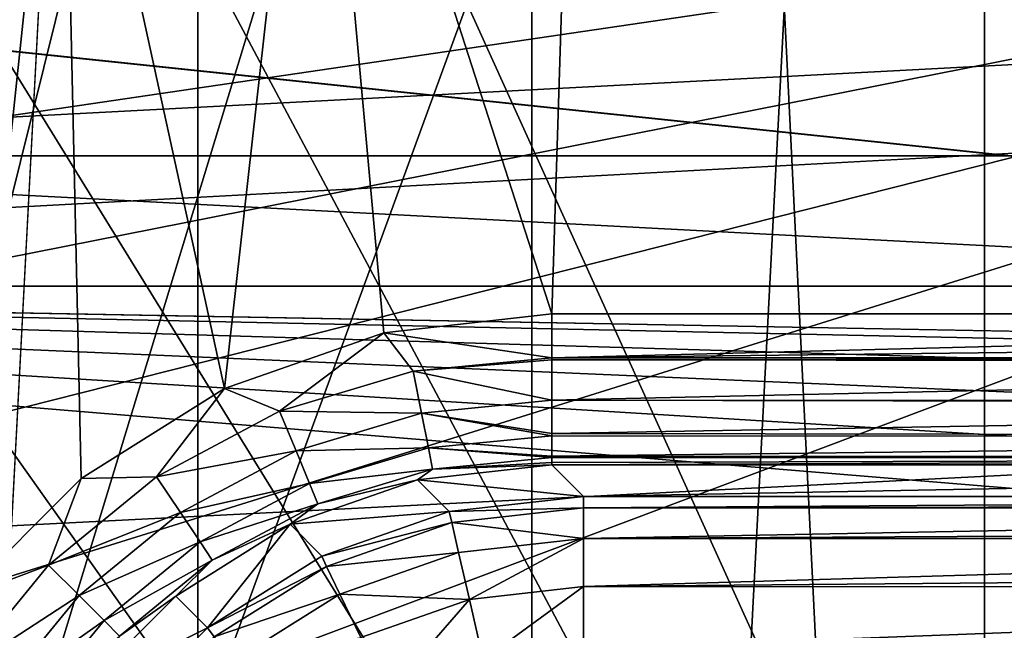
# Model space of a CAD drawing. Header units: millimetres. Extents: x -40 to 40, y -40 to 40.
# Tile 112 of 256: x -26.8 to -23.5, y 11.4 to 13.5. Entities that reach past the tile are written whole.
import ezdxf

# ---------------------------------------------------------------- set-up
doc = ezdxf.new("R2010")
doc.units = ezdxf.units.MM
doc.header["$LTSCALE"] = 26.699852
for name, color, linetype in [('1', 7, 'CONTINUOUS'), ('104', 7, 'CONTINUOUS'), ('109', 7, 'CONTINUOUS'), ('139', 7, 'CONTINUOUS'), ('142', 7, 'CONTINUOUS'), ('146', 7, 'CONTINUOUS'), ('16', 7, 'CONTINUOUS'), ('48', 7, 'CONTINUOUS'), ('60', 7, 'CONTINUOUS'), ('629', 7, 'CONTINUOUS'), ('767', 7, 'CONTINUOUS'), ('768', 7, 'CONTINUOUS'), ('769', 7, 'CONTINUOUS'), ('770', 7, 'CONTINUOUS'), ('786', 7, 'CONTINUOUS'), ('787', 7, 'CONTINUOUS')]:
    doc.layers.add(name, color=color, linetype=linetype)

msp = doc.modelspace()

# ---------------------------------------------------------------- linework, layer by layer
at = {"layer": '1', "linetype": 'Continuous'}
for points in [[(-21.9451, 32.843), (-25.0583, 30.5341), (-21.9445, -32.8434), (-21.9451, 32.843)], [(-25.0583, 30.5341), (-27.9306, 27.9309), (-25.0582, -30.5342), (-25.0583, 30.5341)], [(-21.9445, -32.8434), (-25.0583, 30.5341), (-25.0582, -30.5342), (-21.9445, -32.8434)], [(-25.0582, -30.5342), (-27.9306, 27.9309), (-27.9309, -27.9306), (-25.0582, -30.5342)]]:
    msp.add_3dface(points, dxfattribs=at)
at = {"layer": '104', "linetype": 'Continuous'}
for points in [[(27.713, 15.9997, -730), (-29.2335, 13.0155, -730), (29.2331, 13.0163, -730), (27.713, 15.9997, -730)], [(-27.713, 15.9996, -730), (-29.2335, 13.0155, -730), (27.713, 15.9997, -730), (-27.713, 15.9996, -730)], [(-29.2335, 13.0155, -730), (-30.4337, 9.8888, -730), (30.4335, 9.8895, -730), (-29.2335, 13.0155, -730)], [(29.2331, 13.0163, -730), (-29.2335, 13.0155, -730), (30.4335, 9.8895, -730), (29.2331, 13.0163, -730)]]:
    msp.add_3dface(points, dxfattribs=at)
at = {"layer": '109', "linetype": 'Continuous'}
for points in [[(-30.7983, 10.3786, -733), (-29.4957, 13.6475, -733), (-0.9862, 10.6545, -733), (-30.7983, 10.3786, -733)], [(-29.4957, 13.6475, -733), (29.4959, 13.647, -733), (-0.9862, 10.6545, -733), (-29.4957, 13.6475, -733)]]:
    msp.add_3dface(points, dxfattribs=at)
at = {"layer": '139', "linetype": 'Continuous'}
for points in [[(-24.9125, 15, -733), (-25.776, 14.9249, -733), (-24.9917, 12.4913, -733), (-24.9125, 15, -733)], [(-19.3426, 12.4913, -733), (-24.9125, 15, -733), (-24.9917, 12.4913, -733), (-19.3426, 12.4913, -733)], [(-13.9654, 12.4913, -733), (-24.9125, 15, -733), (-14.2772, 12.4586, -733), (-13.9654, 12.4913, -733)], [(-14.2772, 12.4586, -733), (-24.9125, 15, -733), (-14.3528, 12.4404, -733), (-14.2772, 12.4586, -733)], [(-14.3528, 12.4404, -733), (-24.9125, 15, -733), (-14.5754, 12.3617, -733), (-14.3528, 12.4404, -733)], [(-14.5754, 12.3617, -733), (-24.9125, 15, -733), (-14.7149, 12.2906, -733), (-14.5754, 12.3617, -733)], [(-14.7149, 12.2906, -733), (-24.9125, 15, -733), (-14.8469, 12.2049, -733), (-14.7149, 12.2906, -733)], [(-14.8469, 12.2049, -733), (-24.9125, 15, -733), (-15.0259, 12.0521, -733), (-14.8469, 12.2049, -733)], [(-15.0259, 12.0521, -733), (-24.9125, 15, -733), (-15.0799, 11.9951, -733), (-15.0259, 12.0521, -733)], [(24.9125, 15, -733), (-24.9125, 15, -733), (19.3426, 12.4913, -733), (24.9125, 15, -733)], [(-24.9125, 15, -733), (-19.3426, 12.4913, -733), (-18.997, 12.451, -733), (-24.9125, 15, -733)], [(-18.67, 12.3322, -733), (-24.9125, 15, -733), (-18.997, 12.451, -733), (-18.67, 12.3322, -733)], [(-24.9125, 15, -733), (-18.67, 12.3322, -733), (-15.2642, 11.7415, -733), (-24.9125, 15, -733)], [(13.9654, 12.4913, -733), (-24.9125, 15, -733), (-13.9654, 12.4913, -733), (13.9654, 12.4913, -733)], [(-24.9125, 15, -733), (13.9654, 12.4913, -733), (18.6699, 12.3321, -733), (-24.9125, 15, -733)], [(-15.0799, 11.9951, -733), (-24.9125, 15, -733), (-15.2642, 11.7415, -733), (-15.0799, 11.9951, -733)], [(19.3426, 12.4913, -733), (-24.9125, 15, -733), (18.9964, 12.4509, -733), (19.3426, 12.4913, -733)], [(18.9964, 12.4509, -733), (-24.9125, 15, -733), (18.6699, 12.3321, -733), (18.9964, 12.4509, -733)], [(-25.776, 14.9249, -733), (-26.6124, 14.7022, -733), (-26.0764, 12.2438, -733), (-25.776, 14.9249, -733)], [(-25.5481, 12.4287, -733), (-25.776, 14.9249, -733), (-26.0764, 12.2438, -733), (-25.5481, 12.4287, -733)], [(-24.9917, 12.4913, -733), (-25.776, 14.9249, -733), (-25.5481, 12.4287, -733), (-24.9917, 12.4913, -733)], [(-26.6124, 14.7022, -733), (-27.3989, 14.338, -733), (-26.9464, 11.5498, -733), (-26.6124, 14.7022, -733)], [(-26.5505, 11.9459, -733), (-26.6124, 14.7022, -733), (-26.9464, 11.5498, -733), (-26.5505, 11.9459, -733)], [(-26.0764, 12.2438, -733), (-26.6124, 14.7022, -733), (-26.5505, 11.9459, -733), (-26.0764, 12.2438, -733)]]:
    msp.add_3dface(points, dxfattribs=at)
at = {"layer": '142', "linetype": 'Continuous'}
for points in [[(-20.7159, 3.4651, -743.4395), (-25.6898, 14.4411, -743.2479), (-20.5297, 14.5087, -743.2467), (-20.7159, 3.4651, -743.4395)], [(-26.4436, 14.2402, -743.2514), (-25.6898, 14.4411, -743.2479), (-20.7159, 3.4651, -743.4395), (-26.4436, 14.2402, -743.2514)], [(-27.1523, 13.9117, -743.2572), (-26.4436, 14.2402, -743.2514), (-20.7159, 3.4651, -743.4395), (-27.1523, 13.9117, -743.2572)], [(-27.793, 13.466, -743.2649), (-27.1523, 13.9117, -743.2572), (-20.7159, 3.4651, -743.4395), (-27.793, 13.466, -743.2649)], [(-28.3466, 12.9168, -743.2745), (-27.793, 13.466, -743.2649), (-20.7159, 3.4651, -743.4395), (-28.3466, 12.9168, -743.2745)], [(-28.7971, 12.2804, -743.2856), (-28.3466, 12.9168, -743.2745), (-20.7159, 3.4651, -743.4395), (-28.7971, 12.2804, -743.2856)], [(-29.131, 11.5755, -743.2979), (-28.7971, 12.2804, -743.2856), (-20.7159, 3.4651, -743.4395), (-29.131, 11.5755, -743.2979)], [(-29.338, 10.8245, -743.3111), (-29.131, 11.5755, -743.2979), (-20.7159, 3.4651, -743.4395), (-29.338, 10.8245, -743.3111)]]:
    msp.add_3dface(points, dxfattribs=at)
at = {"layer": '146', "linetype": 'Continuous'}
for points in [[(-29.4827, 1.9913, -823.9652), (-24.9125, 14.5088, -823.7467), (-2.4565, 1.9913, -823.9652), (-29.4827, 1.9913, -823.9652)], [(-24.9125, 14.5088, -823.7467), (-29.4827, 1.9913, -823.9652), (-25.6898, 14.4411, -823.7479), (-24.9125, 14.5088, -823.7467)], [(-24.9125, 14.5088, -823.7467), (-1.7467, 14.5087, -823.7467), (-2.4565, 1.9913, -823.9652), (-24.9125, 14.5088, -823.7467)], [(-25.6898, 14.4411, -823.7479), (-29.4827, 1.9913, -823.9652), (-26.4436, 14.2402, -823.7514), (-25.6898, 14.4411, -823.7479)], [(-26.4436, 14.2402, -823.7514), (-29.4827, 1.9913, -823.9652), (-27.1523, 13.9117, -823.7572), (-26.4436, 14.2402, -823.7514)]]:
    msp.add_3dface(points, dxfattribs=at)
at = {"layer": '16', "linetype": 'Continuous'}
for points in [[(-31.5856, 12.5838, -3.5), (-30.0399, 15.925, -3.5), (30.0402, 15.9243, -3.5), (-31.5856, 12.5838, -3.5)], [(31.5859, 12.5831, -3.5), (-31.5856, 12.5838, -3.5), (30.0402, 15.9243, -3.5), (31.5859, 12.5831, -3.5)], [(-32.7609, 9.0952, -3.5), (-31.5856, 12.5838, -3.5), (1.9612, 9.8127, -3.5), (-32.7609, 9.0952, -3.5)], [(-31.5856, 12.5838, -3.5), (31.5859, 12.5831, -3.5), (5, 11.9103, -3.5), (-31.5856, 12.5838, -3.5)], [(1.9612, 9.8127, -3.5), (-31.5856, 12.5838, -3.5), (2.3251, 10.5061, -3.5), (1.9612, 9.8127, -3.5)], [(4.2218, 11.8157, -3.5), (-31.5856, 12.5838, -3.5), (5, 11.9103, -3.5), (4.2218, 11.8157, -3.5)], [(3.4893, 11.5378, -3.5), (-31.5856, 12.5838, -3.5), (4.2218, 11.8157, -3.5), (3.4893, 11.5378, -3.5)], [(2.8446, 11.0927, -3.5), (-31.5856, 12.5838, -3.5), (3.4893, 11.5378, -3.5), (2.8446, 11.0927, -3.5)], [(2.3251, 10.5061, -3.5), (-31.5856, 12.5838, -3.5), (2.8446, 11.0927, -3.5), (2.3251, 10.5061, -3.5)]]:
    msp.add_3dface(points, dxfattribs=at)
at = {"layer": '48', "linetype": 'Continuous'}
for points in [[(-36.0693, 11.3184, -14), (-34.7392, 14.9093, -14), (34.7395, 14.9087, -14), (-36.0693, 11.3184, -14)], [(-36.0693, 11.3184, -14), (34.7395, 14.9087, -14), (36.0695, 11.3179, -14), (-36.0693, 11.3184, -14)]]:
    msp.add_3dface(points, dxfattribs=at)
at = {"layer": '60', "linetype": 'Continuous'}
for points in [[(-23.5587, 26.1655, -11.5), (-23.5583, -26.1659, -11.5), (-20.6948, 28.4846, -11.5), (-23.5587, 26.1655, -11.5)], [(-23.5583, -26.1659, -11.5), (-20.6939, -28.4853, -11.5), (-20.6948, 28.4846, -11.5), (-23.5583, -26.1659, -11.5)], [(-26.165, 23.5593, -11.5), (-26.1645, -23.5599, -11.5), (-23.5587, 26.1655, -11.5), (-26.165, 23.5593, -11.5)], [(-26.1645, -23.5599, -11.5), (-23.5583, -26.1659, -11.5), (-23.5587, 26.1655, -11.5), (-26.1645, -23.5599, -11.5)], [(-28.4841, 20.6956, -11.5), (-28.4837, -20.6961, -11.5), (-26.165, 23.5593, -11.5), (-28.4841, 20.6956, -11.5)], [(-28.4837, -20.6961, -11.5), (-26.1645, -23.5599, -11.5), (-26.165, 23.5593, -11.5), (-28.4837, -20.6961, -11.5)]]:
    msp.add_3dface(points, dxfattribs=at)
at = {"layer": '629', "linetype": 'Continuous'}
for points in [[(-29.4123, 10.048, -821.1754), (-17.5509, 14.5087, -821.2533), (-29.338, 10.8245, -821.1889), (-29.4123, 10.048, -821.1754)], [(-17.5509, 14.5087, -821.2533), (-29.4123, 10.048, -821.1754), (-17.7718, 2.286, -821.0399), (-17.5509, 14.5087, -821.2533)], [(-29.338, 10.8245, -821.1889), (-17.5509, 14.5087, -821.2533), (-29.1307, 11.5765, -821.2021), (-29.338, 10.8245, -821.1889)], [(-29.1307, 11.5765, -821.2021), (-17.5509, 14.5087, -821.2533), (-28.796, 12.2822, -821.2144), (-29.1307, 11.5765, -821.2021)], [(-28.796, 12.2822, -821.2144), (-17.5509, 14.5087, -821.2533), (-28.3448, 12.919, -821.2255), (-28.796, 12.2822, -821.2144)], [(-28.3448, 12.919, -821.2255), (-17.5509, 14.5087, -821.2533), (-27.7908, 13.4678, -821.2351), (-28.3448, 12.919, -821.2255)]]:
    msp.add_3dface(points, dxfattribs=at)
at = {"layer": '767', "linetype": 'Continuous'}
for points in [[(-24.9917, 12.4913, -733), (-25.5481, 12.4287, -733), (-24.9917, 12.3456, -733.0217), (-24.9917, 12.4913, -733)], [(-25.5481, 12.4287, -733), (-26.0764, 12.2438, -733), (-25.8936, 12.1691, -733.0209), (-25.5481, 12.4287, -733)], [(-25.4513, 12.3021, -733.0212), (-25.5481, 12.4287, -733), (-25.8936, 12.1691, -733.0209), (-25.4513, 12.3021, -733.0212)], [(-24.9917, 12.3456, -733.0217), (-25.5481, 12.4287, -733), (-25.4513, 12.3021, -733.0212), (-24.9917, 12.3456, -733.0217)], [(-24.9917, 12.3456, -733.0217), (-25.4513, 12.3021, -733.0212), (-24.9917, 12.339, -733.0238), (-24.9917, 12.3456, -733.0217)], [(-24.9917, 12.339, -733.0238), (-25.4513, 12.3021, -733.0212), (-24.9917, 12.2053, -733.0899), (-24.9917, 12.339, -733.0238)], [(-25.4513, 12.3021, -733.0212), (-25.8936, 12.1691, -733.0209), (-25.4235, 12.1621, -733.0904), (-25.4513, 12.3021, -733.0212)], [(-24.9917, 12.2053, -733.0899), (-25.4513, 12.3021, -733.0212), (-25.4235, 12.1621, -733.0904), (-24.9917, 12.2053, -733.0899)], [(-26.0764, 12.2438, -733), (-26.5505, 11.9459, -733), (-26.3014, 11.9518, -733.0207), (-26.0764, 12.2438, -733)], [(-25.8936, 12.1691, -733.0209), (-26.0764, 12.2438, -733), (-26.3014, 11.9518, -733.0207), (-25.8936, 12.1691, -733.0209)], [(-24.9917, 12.2053, -733.0899), (-25.4235, 12.1621, -733.0904), (-24.9917, 12.0945, -733.1959), (-24.9917, 12.2053, -733.0899)], [(-25.8936, 12.1691, -733.0209), (-26.3014, 11.9518, -733.0207), (-25.839, 12.0371, -733.0897), (-25.8936, 12.1691, -733.0209)], [(-25.4235, 12.1621, -733.0904), (-25.8936, 12.1691, -733.0209), (-25.839, 12.0371, -733.0897), (-25.4235, 12.1621, -733.0904)], [(-25.4235, 12.1621, -733.0904), (-25.839, 12.0371, -733.0897), (-25.4008, 12.048, -733.2041), (-25.4235, 12.1621, -733.0904)], [(-24.9917, 12.0945, -733.1959), (-25.4235, 12.1621, -733.0904), (-24.9917, 12.0874, -733.2053), (-24.9917, 12.0945, -733.1959)], [(-24.9917, 12.0874, -733.2053), (-25.4235, 12.1621, -733.0904), (-25.4008, 12.048, -733.2041), (-24.9917, 12.0874, -733.2053)], [(-24.9917, 12.0874, -733.2053), (-25.4008, 12.048, -733.2041), (-24.9917, 12.0199, -733.3335), (-24.9917, 12.0874, -733.2053)], [(-25.839, 12.0371, -733.0897), (-26.3014, 11.9518, -733.0207), (-26.222, 11.833, -733.0893), (-25.839, 12.0371, -733.0897)], [(-25.839, 12.0371, -733.0897), (-26.222, 11.833, -733.0893), (-25.7943, 11.9294, -733.2032), (-25.839, 12.0371, -733.0897)], [(-25.4008, 12.048, -733.2041), (-25.839, 12.0371, -733.0897), (-25.7943, 11.9294, -733.2032), (-25.4008, 12.048, -733.2041)], [(-25.4008, 12.048, -733.2041), (-25.7943, 11.9294, -733.2032), (-25.3867, 11.977, -733.3452), (-25.4008, 12.048, -733.2041)], [(-24.9917, 12.0199, -733.3335), (-25.4008, 12.048, -733.2041), (-24.9917, 12.0155, -733.3466), (-24.9917, 12.0199, -733.3335)], [(-24.9917, 12.0155, -733.3466), (-25.4008, 12.048, -733.2041), (-25.3867, 11.977, -733.3452), (-24.9917, 12.0155, -733.3466)], [(-24.9917, 12.0155, -733.3466), (-25.3867, 11.977, -733.3452), (-24.9917, 11.9991, -733.4124), (-24.9917, 12.0155, -733.3466)], [(-25.3867, 11.977, -733.3452), (-25.7943, 11.9294, -733.2032), (-25.7665, 11.8622, -733.3441), (-25.3867, 11.977, -733.3452)], [(-25.3867, 11.977, -733.3452), (-25.7665, 11.8622, -733.3441), (-25.4367, 11.9413, -733.4896), (-25.3867, 11.977, -733.3452)], [(-24.9917, 11.9914, -733.4913), (-25.3867, 11.977, -733.3452), (-25.4367, 11.9413, -733.4896), (-24.9917, 11.9914, -733.4913)], [(-24.9917, 11.9991, -733.4124), (-25.3867, 11.977, -733.3452), (-24.9917, 11.9914, -733.4913), (-24.9917, 11.9991, -733.4124)], [(-26.5505, 11.9459, -733), (-26.9464, 11.5498, -733), (-26.6588, 11.6588, -733.0206), (-26.5505, 11.9459, -733)], [(-26.3014, 11.9518, -733.0207), (-26.6588, 11.6588, -733.0206), (-26.222, 11.833, -733.0893), (-26.3014, 11.9518, -733.0207)], [(-26.3014, 11.9518, -733.0207), (-26.5505, 11.9459, -733), (-26.6588, 11.6588, -733.0206), (-26.3014, 11.9518, -733.0207)], [(-25.4367, 11.9413, -733.4896), (-25.7665, 11.8622, -733.3441), (-25.8586, 11.7939, -733.4884), (-25.4367, 11.9413, -733.4896)], [(-25.7943, 11.9294, -733.2032), (-26.222, 11.833, -733.0893), (-26.1572, 11.7359, -733.2026), (-25.7943, 11.9294, -733.2032)], [(-25.7943, 11.9294, -733.2032), (-26.1572, 11.7359, -733.2026), (-25.7665, 11.8622, -733.3441), (-25.7943, 11.9294, -733.2032)], [(-25.7665, 11.8622, -733.3441), (-26.1572, 11.7359, -733.2026), (-26.1167, 11.6753, -733.3434), (-25.7665, 11.8622, -733.3441)], [(-25.7665, 11.8622, -733.3441), (-26.1167, 11.6753, -733.3434), (-25.8586, 11.7939, -733.4884), (-25.7665, 11.8622, -733.3441)], [(-26.222, 11.833, -733.0893), (-26.6588, 11.6588, -733.0206), (-26.5578, 11.5578, -733.0892), (-26.222, 11.833, -733.0893)], [(-26.222, 11.833, -733.0893), (-26.5578, 11.5578, -733.0892), (-26.1572, 11.7359, -733.2026), (-26.222, 11.833, -733.0893)], [(-25.8586, 11.7939, -733.4884), (-26.1167, 11.6753, -733.3434), (-26.2377, 11.5559, -733.4877), (-25.8586, 11.7939, -733.4884)], [(-26.1572, 11.7359, -733.2026), (-26.5578, 11.5578, -733.0892), (-26.4751, 11.4751, -733.2024), (-26.1572, 11.7359, -733.2026)], [(-26.1572, 11.7359, -733.2026), (-26.4751, 11.4751, -733.2024), (-26.1167, 11.6753, -733.3434), (-26.1572, 11.7359, -733.2026)], [(-26.6588, 11.6588, -733.0206), (-26.9464, 11.5498, -733), (-26.9518, 11.3014, -733.0207), (-26.6588, 11.6588, -733.0206)], [(-26.6588, 11.6588, -733.0206), (-26.9518, 11.3014, -733.0207), (-26.5578, 11.5578, -733.0892), (-26.6588, 11.6588, -733.0206)], [(-26.1167, 11.6753, -733.3434), (-26.4751, 11.4751, -733.2024), (-26.4236, 11.4236, -733.3432), (-26.1167, 11.6753, -733.3434)], [(-26.1167, 11.6753, -733.3434), (-26.4236, 11.4236, -733.3432), (-26.2377, 11.5559, -733.4877), (-26.1167, 11.6753, -733.3434)], [(-26.5578, 11.5578, -733.0892), (-26.9518, 11.3014, -733.0207), (-26.833, 11.222, -733.0893), (-26.5578, 11.5578, -733.0892)], [(-26.5578, 11.5578, -733.0892), (-26.833, 11.222, -733.0893), (-26.4751, 11.4751, -733.2024), (-26.5578, 11.5578, -733.0892)], [(-26.2377, 11.5559, -733.4877), (-26.4236, 11.4236, -733.3432), (-26.5546, 11.2394, -733.4877), (-26.2377, 11.5559, -733.4877)], [(-26.4751, 11.4751, -733.2024), (-26.833, 11.222, -733.0893), (-26.7359, 11.1572, -733.2026), (-26.4751, 11.4751, -733.2024)], [(-26.4751, 11.4751, -733.2024), (-26.7359, 11.1572, -733.2026), (-26.4236, 11.4236, -733.3432), (-26.4751, 11.4751, -733.2024)]]:
    msp.add_3dface(points, dxfattribs=at)
at = {"layer": '768', "linetype": 'Continuous'}
for points in [[(-19.3426, 12.4123, -733.0063), (-19.3426, 12.4913, -733), (-24.9917, 12.3456, -733.0217), (-19.3426, 12.4123, -733.0063)], [(-19.3426, 12.4913, -733), (-24.9917, 12.4913, -733), (-24.9917, 12.3456, -733.0217), (-19.3426, 12.4913, -733)], [(-19.3426, 12.3458, -733.0216), (-19.3426, 12.4123, -733.0063), (-24.9917, 12.3456, -733.0217), (-19.3426, 12.3458, -733.0216)], [(-19.3426, 12.3458, -733.0216), (-24.9917, 12.3456, -733.0217), (-24.9917, 12.339, -733.0238), (-19.3426, 12.3458, -733.0216)], [(-19.3426, 12.3331, -733.0257), (-19.3426, 12.3458, -733.0216), (-24.9917, 12.339, -733.0238), (-19.3426, 12.3331, -733.0257)], [(-19.3426, 12.3331, -733.0257), (-24.9917, 12.339, -733.0238), (-24.9917, 12.2053, -733.0899), (-19.3426, 12.3331, -733.0257)], [(-19.3426, 12.2033, -733.0913), (-19.3426, 12.3331, -733.0257), (-24.9917, 12.2053, -733.0899), (-19.3426, 12.2033, -733.0913)], [(-19.3426, 12.1942, -733.0979), (-24.9917, 12.2053, -733.0899), (-24.9917, 12.0945, -733.1959), (-19.3426, 12.1942, -733.0979)], [(-19.3426, 12.1942, -733.0979), (-19.3426, 12.2033, -733.0913), (-24.9917, 12.2053, -733.0899), (-19.3426, 12.1942, -733.0979)], [(-19.3426, 12.0863, -733.2068), (-19.3426, 12.1942, -733.0979), (-24.9917, 12.0945, -733.1959), (-19.3426, 12.0863, -733.2068)], [(-19.3426, 12.0863, -733.2068), (-24.9917, 12.0945, -733.1959), (-24.9917, 12.0874, -733.2053), (-19.3426, 12.0863, -733.2068)], [(-19.3426, 12.0863, -733.2068), (-24.9917, 12.0874, -733.2053), (-24.9917, 12.0199, -733.3335), (-19.3426, 12.0863, -733.2068)], [(-19.3426, 12.0178, -733.3394), (-19.3426, 12.0863, -733.2068), (-24.9917, 12.0199, -733.3335), (-19.3426, 12.0178, -733.3394)], [(-19.3426, 12.0178, -733.3394), (-24.9917, 12.0199, -733.3335), (-24.9917, 12.0155, -733.3466), (-19.3426, 12.0178, -733.3394)], [(-19.3426, 12.0155, -733.3464), (-19.3426, 12.0178, -733.3394), (-24.9917, 12.0155, -733.3466), (-19.3426, 12.0155, -733.3464)], [(-19.3426, 12.0155, -733.3464), (-24.9917, 12.0155, -733.3466), (-24.9917, 11.9991, -733.4124), (-19.3426, 12.0155, -733.3464)], [(-19.3426, 11.9914, -733.4913), (-19.3426, 12.0155, -733.3464), (-24.9917, 11.9914, -733.4913), (-19.3426, 11.9914, -733.4913)], [(-19.3426, 12.0155, -733.3464), (-24.9917, 11.9991, -733.4124), (-24.9917, 11.9914, -733.4913), (-19.3426, 12.0155, -733.3464)]]:
    msp.add_3dface(points, dxfattribs=at)
at = {"layer": '769', "linetype": 'Continuous'}
for points in [[(-19.3426, 11.9914, -733.4913), (-24.9917, 11.9914, -733.4913), (-24.8865, 11.8862, -739.5175), (-19.3426, 11.9914, -733.4913)], [(-19.5248, 11.8862, -739.5175), (-19.3426, 11.9914, -733.4913), (-24.8865, 11.8862, -739.5175), (-19.5248, 11.8862, -739.5175)]]:
    msp.add_3dface(points, dxfattribs=at)
at = {"layer": '770', "linetype": 'Continuous'}
for points in [[(-19.5248, 11.8862, -739.5175), (-24.8865, 11.8862, -739.5175), (-24.8865, 11.8487, -739.7718), (-19.5248, 11.8862, -739.5175)], [(-19.5248, 11.8862, -739.5175), (-24.8865, 11.8487, -739.7718), (-19.5248, 11.8574, -739.7389), (-19.5248, 11.8862, -739.5175)], [(-19.5248, 11.8574, -739.7389), (-24.8865, 11.8487, -739.7718), (-19.5248, 11.8484, -739.7729), (-19.5248, 11.8574, -739.7389)], [(-24.8865, 11.8487, -739.7718), (-24.8865, 11.7469, -740.0094), (-19.5248, 11.8484, -739.7729), (-24.8865, 11.8487, -739.7718)], [(-19.5248, 11.8484, -739.7729), (-24.8865, 11.7469, -740.0094), (-19.5248, 11.7757, -739.9574), (-19.5248, 11.8484, -739.7729)], [(-19.5248, 11.7757, -739.9574), (-24.8865, 11.7469, -740.0094), (-19.5248, 11.7464, -740.0102), (-19.5248, 11.7757, -739.9574)], [(-24.8865, 11.7469, -740.0094), (-24.8865, 11.5877, -740.2129), (-19.5248, 11.7464, -740.0102), (-24.8865, 11.7469, -740.0094)], [(-19.5248, 11.7464, -740.0102), (-24.8865, 11.5877, -740.2129), (-19.5248, 11.6358, -740.1621), (-19.5248, 11.7464, -740.0102)], [(-19.5248, 11.6358, -740.1621), (-24.8865, 11.5877, -740.2129), (-19.5248, 11.587, -740.2135), (-19.5248, 11.6358, -740.1621)], [(-24.8865, 11.5877, -740.2129), (-24.8865, 11.3816, -740.3688), (-19.5248, 11.587, -740.2135), (-24.8865, 11.5877, -740.2129)], [(-19.5248, 11.587, -740.2135), (-24.8865, 11.3816, -740.3688), (-19.5248, 11.4343, -740.3365), (-19.5248, 11.587, -740.2135)]]:
    msp.add_3dface(points, dxfattribs=at)
at = {"layer": '786', "linetype": 'Continuous'}
for points in [[(-24.8865, 11.8487, -739.7718), (-24.8865, 11.8862, -739.5175), (-25.3314, 11.8361, -739.5209), (-24.8865, 11.8487, -739.7718)], [(-25.3232, 11.7995, -739.7718), (-24.8865, 11.8487, -739.7718), (-25.3314, 11.8361, -739.5209), (-25.3232, 11.7995, -739.7718)], [(-24.8865, 11.7469, -740.0094), (-24.8865, 11.8487, -739.7718), (-25.3232, 11.7995, -739.7718), (-24.8865, 11.7469, -740.0094)], [(-25.7533, 11.6885, -739.5233), (-25.3232, 11.7995, -739.7718), (-25.3314, 11.8361, -739.5209), (-25.7533, 11.6885, -739.5233)], [(-25.7379, 11.6544, -739.7718), (-25.3232, 11.7995, -739.7718), (-25.7533, 11.6885, -739.5233), (-25.7379, 11.6544, -739.7718)], [(-25.7379, 11.6544, -739.7718), (-25.3005, 11.7003, -740.0094), (-25.3232, 11.7995, -739.7718), (-25.7379, 11.6544, -739.7718)], [(-25.3005, 11.7003, -740.0094), (-24.8865, 11.7469, -740.0094), (-25.3232, 11.7995, -739.7718), (-25.3005, 11.7003, -740.0094)], [(-25.2651, 11.545, -740.2128), (-24.8865, 11.7469, -740.0094), (-25.3005, 11.7003, -740.0094), (-25.2651, 11.545, -740.2128)], [(-24.8865, 11.5877, -740.2129), (-24.8865, 11.7469, -740.0094), (-25.2651, 11.545, -740.2128), (-24.8865, 11.5877, -740.2129)], [(-26.1324, 11.4506, -739.5245), (-25.7379, 11.6544, -739.7718), (-25.7533, 11.6885, -739.5233), (-26.1324, 11.4506, -739.5245)], [(-25.6937, 11.5627, -740.0094), (-25.3005, 11.7003, -740.0094), (-25.7379, 11.6544, -739.7718), (-25.6937, 11.5627, -740.0094)], [(-25.6937, 11.5627, -740.0094), (-25.2651, 11.545, -740.2128), (-25.3005, 11.7003, -740.0094), (-25.6937, 11.5627, -740.0094)], [(-26.11, 11.4207, -739.7718), (-25.7379, 11.6544, -739.7718), (-26.1324, 11.4506, -739.5245), (-26.11, 11.4207, -739.7718)], [(-26.11, 11.4207, -739.7718), (-25.6937, 11.5627, -740.0094), (-25.7379, 11.6544, -739.7718), (-26.11, 11.4207, -739.7718)], [(-25.2192, 11.3441, -740.3687), (-24.8865, 11.5877, -740.2129), (-25.2651, 11.545, -740.2128), (-25.2192, 11.3441, -740.3687)], [(-24.8865, 11.3816, -740.3688), (-24.8865, 11.5877, -740.2129), (-25.2192, 11.3441, -740.3687), (-24.8865, 11.3816, -740.3688)], [(-26.0465, 11.3411, -740.0094), (-25.6937, 11.5627, -740.0094), (-26.11, 11.4207, -739.7718), (-26.0465, 11.3411, -740.0094)], [(-26.0465, 11.3411, -740.0094), (-25.6246, 11.4192, -740.2128), (-25.6937, 11.5627, -740.0094), (-26.0465, 11.3411, -740.0094)], [(-25.6246, 11.4192, -740.2128), (-25.2651, 11.545, -740.2128), (-25.6937, 11.5627, -740.0094), (-25.6246, 11.4192, -740.2128)], [(-25.6246, 11.4192, -740.2128), (-25.5352, 11.2335, -740.3687), (-25.2651, 11.545, -740.2128), (-25.6246, 11.4192, -740.2128)], [(-25.5352, 11.2335, -740.3687), (-25.2192, 11.3441, -740.3687), (-25.2651, 11.545, -740.2128), (-25.5352, 11.2335, -740.3687)], [(-26.4492, 11.1341, -739.5245), (-26.11, 11.4207, -739.7718), (-26.1324, 11.4506, -739.5245), (-26.4492, 11.1341, -739.5245)]]:
    msp.add_3dface(points, dxfattribs=at)
at = {"layer": '787', "linetype": 'Continuous'}
for points in [[(-24.9917, 11.9914, -733.4913), (-25.4367, 11.9413, -733.4896), (-24.8865, 11.8862, -739.5175), (-24.9917, 11.9914, -733.4913)], [(-25.4367, 11.9413, -733.4896), (-25.8586, 11.7939, -733.4884), (-25.3314, 11.8361, -739.5209), (-25.4367, 11.9413, -733.4896)], [(-24.8865, 11.8862, -739.5175), (-25.4367, 11.9413, -733.4896), (-25.3314, 11.8361, -739.5209), (-24.8865, 11.8862, -739.5175)], [(-25.8586, 11.7939, -733.4884), (-25.7533, 11.6885, -739.5233), (-25.3314, 11.8361, -739.5209), (-25.8586, 11.7939, -733.4884)], [(-25.8586, 11.7939, -733.4884), (-26.2377, 11.5559, -733.4877), (-26.1324, 11.4506, -739.5245), (-25.8586, 11.7939, -733.4884)], [(-25.8586, 11.7939, -733.4884), (-26.1324, 11.4506, -739.5245), (-25.7533, 11.6885, -739.5233), (-25.8586, 11.7939, -733.4884)], [(-26.2377, 11.5559, -733.4877), (-26.5546, 11.2394, -733.4877), (-26.1324, 11.4506, -739.5245), (-26.2377, 11.5559, -733.4877)], [(-26.5546, 11.2394, -733.4877), (-26.4492, 11.1341, -739.5245), (-26.1324, 11.4506, -739.5245), (-26.5546, 11.2394, -733.4877)]]:
    msp.add_3dface(points, dxfattribs=at)

doc.saveas('drawing.dxf')
